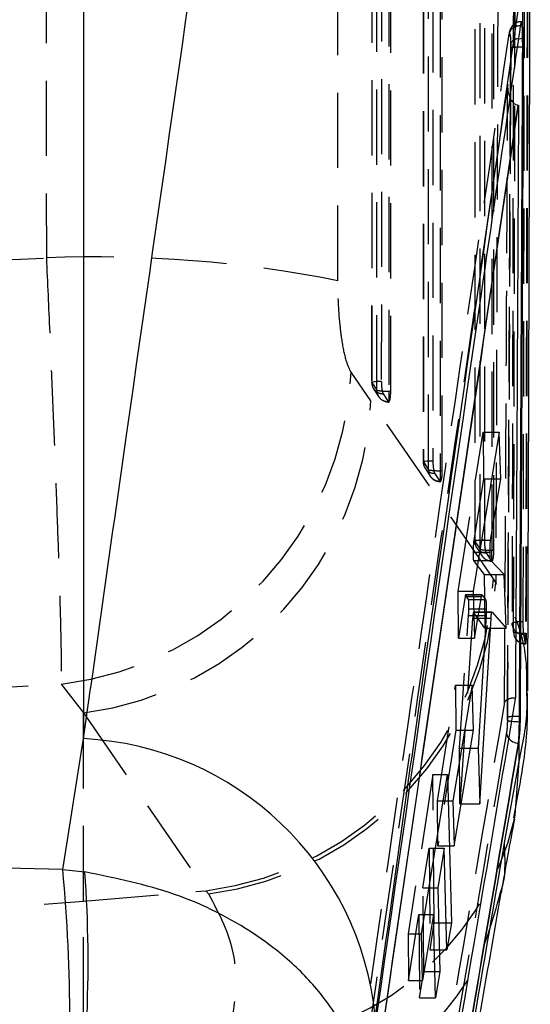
# Model space of a CAD drawing. Extents: x 42 to 518, y 34 to 408.
# Tile 13 of 14: x 505 to 518, y 347 to 371. Entities that reach past the tile are written whole.
import ezdxf

# ---------------------------------------------------------------- set-up
doc = ezdxf.new("R2010")
doc.units = 0
doc.header["$LTSCALE"] = 1.5
doc.linetypes.add('HIDDEN', pattern=[1.905, 1.27, -0.635])
doc.layers.get('0').update_dxf_attribs({"linetype": 'CONTINUOUS'})

msp = doc.modelspace()

# ---------------------------------------------------------------- linework, layer by layer
at = {"color": 7, "linetype": 'CONTINUOUS'}
for p, q in [((506.533407, 381.251891), (506.533407, 353.272786)), ((517.661028, 371.347484), (517.666724, 372.648229)), ((517.659232, 370.796343), (517.657943, 371.022512)), ((517.659232, 370.796343), (517.683342, 370.796343)), ((517.544465, 369.329837), (517.553779, 369.329249)), ((517.060079, 361.044129), (516.402774, 357.010168)), ((517.101403, 359.854815), (517.060079, 361.044129)), ((516.847013, 358.305474), (517.101403, 359.854815)), ((516.866289, 359.854815), (517.101403, 359.854815)), ((516.563913, 357.999099), (516.83099, 357.999099)), ((516.509043, 357.662355), (516.685227, 357.429114)), ((517.18734, 357.429114), (516.848492, 357.790125)), ((516.685227, 357.429114), (516.690459, 356.832636)), ((516.685227, 357.429114), (517.18734, 357.429114)), ((517.236402, 356.071872), (517.18734, 357.429114)), ((516.402774, 357.010168), (516.439397, 355.820758)), ((516.625047, 356.914823), (516.405711, 356.914823)), ((516.439397, 355.820758), (516.612776, 356.877973)), ((516.627543, 356.913266), (516.719489, 356.795428)), ((516.731493, 356.393446), (516.527482, 353.028772)), ((516.880134, 356.476208), (516.735006, 356.476208)), ((516.882403, 356.474956), (517.236402, 356.071872)), ((516.573183, 351.616596), (516.856337, 356.323843)), ((516.375743, 354.625923), (515.893043, 351.692473)), ((516.410938, 353.488815), (516.375743, 354.625923)), ((517.574959, 353.702938), (517.576011, 353.835938)), ((517.601816, 353.835938), (517.576011, 353.835938)), ((515.92454, 350.555291), (516.410938, 353.488815)), ((516.188631, 353.488815), (516.410938, 353.488815)), ((506.006395, 349.95756), (506.533407, 353.272786)), ((517.552594, 353.158032), (517.561646, 353.158032)), ((517.561646, 353.158032), (517.573644, 353.244958)), ((517.570729, 352.694561), (517.573644, 353.244958)), ((516.527482, 353.028772), (516.573183, 351.616596)), ((517.199537, 350.628761), (517.570729, 352.694561)), ((515.097115, 348.329474), (515.753061, 352.36415)), ((515.753061, 352.36415), (515.854382, 348.602799)), ((515.893043, 351.692473), (515.92454, 350.555291)), ((515.449127, 350.49468), (515.672862, 350.49468)), ((515.672862, 350.49468), (515.507957, 349.490089)), ((515.740612, 347.922796), (515.672862, 350.49468)), ((506.006395, 349.95756), (506.565791, 349.893746)), ((515.285804, 349.490089), (515.507957, 349.490089)), ((515.507957, 349.490089), (515.560903, 347.373364)), ((515.397783, 348.818635), (515.122508, 347.140004)), ((515.176642, 348.818635), (515.397783, 348.818635)), ((515.448916, 346.70191), (515.397783, 348.818635)), ((515.722699, 348.602799), (515.854382, 348.602799)), ((515.854382, 348.602799), (515.740612, 347.922796)), ((515.122508, 347.140004), (515.097115, 348.329474)), ((515.432696, 347.373364), (515.560903, 347.373364)), ((515.560903, 347.373364), (515.448916, 346.70191))]:
    msp.add_line(p, q, dxfattribs=at)
at = {"color": 7, "linetype": 'HIDDEN'}
for p, q in [((513.834716, 378.536453), (513.832322, 362.306883)), ((514.315705, 362.081048), (514.317906, 378.43178)), ((512.979351, 364.879285), (512.977035, 377.942761)), ((515.139716, 377.751095), (515.138739, 360.290517)), ((515.622105, 360.064713), (515.622947, 377.646451)), ((516.444912, 376.965751), (516.445024, 358.274159)), ((516.928388, 358.048377), (516.928174, 376.861123)), ((517.348839, 369.63093), (517.354559, 370.901902)), ((517.354559, 370.901902), (517.355837, 370.772657)), ((517.355837, 370.772657), (517.350534, 369.642508)), ((513.814653, 361.831633), (513.312113, 362.56401)), ((513.83715, 362.301988), (513.965743, 362.103527)), ((513.881113, 362.141242), (514.009721, 361.942788)), ((514.121771, 362.013755), (514.250366, 361.815294)), ((514.265331, 362.081048), (514.265331, 361.803879)), ((514.265331, 362.081048), (514.315705, 362.081048)), ((516.915485, 357.322653), (513.814653, 361.831633)), ((514.250366, 361.815294), (514.265331, 361.803879)), ((516.021533, 357.010168), (516.65351, 361.044129)), ((516.65351, 361.044129), (516.663945, 359.854815)), ((516.65351, 361.044129), (517.060079, 361.044129)), ((515.143574, 360.28563), (515.27215, 360.087169)), ((515.187572, 360.124928), (515.316155, 359.926475)), ((515.428228, 359.997419), (515.556806, 359.798958)), ((515.57174, 360.064713), (515.57174, 359.787544)), ((515.57174, 360.064713), (515.622105, 360.064713)), ((516.663945, 359.854815), (516.421221, 358.305474)), ((516.663945, 359.854815), (516.866289, 359.854815)), ((515.556806, 359.798958), (515.57174, 359.787544)), ((516.421221, 358.305474), (516.613836, 358.305474)), ((516.449871, 358.269272), (516.578438, 358.070818)), ((516.493835, 358.1086), (516.622393, 357.910139)), ((516.401921, 357.999099), (516.563913, 357.999099)), ((516.734546, 357.981083), (516.863115, 357.782622)), ((516.878029, 357.771208), (516.878029, 358.048377)), ((516.878029, 358.048377), (516.928388, 358.048377)), ((516.412527, 357.790125), (516.509043, 357.662355)), ((516.412527, 357.790125), (516.529862, 357.790125)), ((516.863115, 357.782622), (516.878029, 357.771208)), ((516.977389, 357.231726), (516.915485, 357.322653)), ((516.021533, 357.010168), (516.402774, 357.010168)), ((516.031968, 355.820758), (516.021533, 357.010168)), ((516.19759, 356.877973), (516.031968, 355.820758)), ((516.19759, 356.877973), (516.406845, 356.877973)), ((516.405711, 356.914823), (516.208641, 356.914823)), ((516.285747, 356.795428), (516.210687, 356.913266)), ((516.210687, 356.913266), (516.627543, 356.913266)), ((516.285747, 356.795428), (516.719489, 356.795428)), ((516.690459, 356.832636), (516.697135, 356.071872)), ((516.05646, 353.028772), (516.288243, 356.393446)), ((516.288243, 356.393446), (516.731493, 356.393446)), ((516.295606, 356.562917), (516.736493, 356.562917)), ((516.735006, 356.476208), (516.413365, 356.476208)), ((516.697135, 356.071872), (516.415291, 356.474956)), ((516.415291, 356.474956), (516.882403, 356.474956)), ((516.390776, 356.323843), (516.068846, 351.616596)), ((516.390776, 356.323843), (516.727273, 356.323843)), ((516.697135, 356.071872), (517.236402, 356.071872)), ((517.428272, 355.974903), (517.431263, 355.930371)), ((517.732404, 355.670993), (517.732404, 355.948043)), ((517.732404, 355.948043), (517.746126, 355.948043)), ((516.031968, 355.820758), (516.439397, 355.820758)), ((517.732404, 355.670993), (517.72783, 355.686394)), ((505.966284, 354.654347), (506.533407, 353.926746)), ((515.497659, 351.692473), (515.957223, 354.625923)), ((515.957223, 354.625923), (515.967198, 353.488815)), ((515.957223, 354.625923), (516.375743, 354.625923)), ((506.533407, 353.926746), (509.634105, 349.416328)), ((506.533407, 349.155558), (506.533407, 353.926746)), ((517.27278, 353.812655), (517.271731, 353.736659)), ((515.967198, 353.488815), (515.507635, 350.555291)), ((515.967198, 353.488815), (516.188631, 353.488815)), ((516.068846, 351.616596), (516.05646, 353.028772)), ((516.05646, 353.028772), (516.527482, 353.028772)), ((515.385888, 352.36415), (514.753911, 348.329474)), ((515.418852, 348.602799), (515.385888, 352.36415)), ((515.385888, 352.36415), (515.753061, 352.36415)), ((515.507635, 350.555291), (515.497659, 351.692473)), ((515.497659, 351.692473), (515.893043, 351.692473)), ((516.068846, 351.616596), (516.573183, 351.616596)), ((517.437816, 351.263372), (517.537462, 351.8294)), ((515.132444, 349.490089), (515.289799, 350.49468)), ((515.289799, 350.49468), (515.312338, 347.922796)), ((515.289799, 350.49468), (515.449127, 350.49468)), ((515.507635, 350.555291), (515.92454, 350.555291)), ((506.533407, 349.155558), (509.634105, 349.416328)), ((509.634105, 349.416328), (509.696005, 349.336815)), ((515.150995, 347.373364), (515.132444, 349.490089)), ((515.132444, 349.490089), (515.285804, 349.490089)), ((506.533407, 343.477716), (506.533407, 349.155558)), ((514.764335, 347.140004), (515.02727, 348.818635)), ((515.02727, 348.818635), (515.045821, 346.70191)), ((515.02727, 348.818635), (515.176642, 348.818635)), ((515.312338, 347.922796), (515.418852, 348.602799)), ((515.418852, 348.602799), (515.722699, 348.602799)), ((514.753911, 348.329474), (515.097115, 348.329474)), ((514.753911, 348.329474), (514.764335, 347.140004)), ((515.312338, 347.922796), (515.740612, 347.922796)), ((515.045821, 346.70191), (515.150995, 347.373364)), ((515.150995, 347.373364), (515.432696, 347.373364)), ((514.764335, 347.140004), (515.122508, 347.140004)), ((515.045821, 346.70191), (515.448916, 346.70191))]:
    msp.add_line(p, q, dxfattribs=at)
at = {"color": 8, "linetype": 'CONTINUOUS'}
for p, q in [((517.348234, 369.496485), (517.348839, 369.63093)), ((517.350534, 369.642508), (517.349828, 369.492111)), ((516.613836, 358.305474), (516.847013, 358.305474)), ((516.529862, 357.790125), (516.848492, 357.790125)), ((516.406845, 356.877973), (516.612776, 356.877973)), ((516.727273, 356.323843), (516.856337, 356.323843))]:
    msp.add_line(p, q, dxfattribs=at)
at = {"color": 7, "linetype": 'HIDDEN', "flags": 128}
for points in [[(514.079945, 378.563223), (514.079851, 377.956678), (514.079473, 375.530509), (514.077972, 365.825829), (514.077434, 362.333645)], [(505.587563, 378.520017), (505.589135, 371.935447), (505.590693, 365.456281)], [(513.83956, 378.531565), (513.839469, 377.925028), (513.839106, 375.498859), (513.837665, 365.794172), (513.83715, 362.301988)], [(513.965743, 362.103527), (513.965826, 362.710071), (513.966156, 365.136241), (513.967491, 374.840928), (513.967991, 378.454273)], [(514.267592, 378.43178), (514.266451, 370.221627), (514.265331, 362.081048)], [(515.144569, 377.746214), (515.144534, 377.13967), (515.144393, 374.7135), (515.143839, 365.008821), (515.143574, 360.28563)], [(515.27215, 360.087169), (515.27218, 360.693713), (515.272298, 363.119883), (515.27278, 372.824562), (515.273025, 377.668915)], [(515.384941, 377.777887), (515.384902, 377.171343), (515.384752, 374.745173), (515.384159, 365.040493), (515.383875, 360.31731)], [(515.572624, 377.646451), (515.572175, 368.820814), (515.57174, 360.064713)], [(516.449778, 376.960864), (516.449779, 376.354319), (516.449791, 373.92815), (516.449837, 364.22347), (516.449871, 358.269272)], [(516.578438, 358.070818), (516.578432, 358.677355), (516.578404, 361.103525), (516.578306, 370.808204), (516.578248, 376.883564)], [(516.690141, 376.992558), (516.690143, 376.386014), (516.690144, 373.959844), (516.690165, 364.255165), (516.690182, 358.300966)], [(516.877847, 376.861123), (516.877933, 367.419993), (516.878029, 358.048377)], [(513.83715, 362.301988), (513.83227, 362.307278), (513.838851, 362.312545), (513.856647, 362.317597), (513.884987, 362.322246), (513.922805, 362.326314), (513.968676, 362.329652), (514.020874, 362.332125), (514.077434, 362.333645)], [(515.143574, 360.28563), (515.138696, 360.290912), (515.14528, 360.29618), (515.163078, 360.301239), (515.19142, 360.305888), (515.22924, 360.309956), (515.275113, 360.313301), (515.327314, 360.315775), (515.383875, 360.31731)], [(516.690182, 358.300966), (516.633621, 358.299439), (516.58142, 358.296951), (516.535545, 358.293613), (516.497724, 358.289537), (516.46938, 358.284881), (516.451581, 358.279829), (516.444994, 358.274554), (516.449871, 358.269272)], [(517.394567, 356.14459), (517.394502, 356.144925), (517.389659, 356.201229)], [(517.392576, 356.156101), (517.393265, 356.151809), (517.394567, 356.14459)]]:
    msp.add_lwpolyline(points, dxfattribs=at)
at = {"color": 8, "linetype": 'CONTINUOUS', "flags": 128}
for points in [[(517.549627, 371.012044), (517.601632, 371.019152), (517.657943, 371.022512)], [(517.452527, 351.238598), (517.470505, 351.333519), (517.570729, 352.694561)]]:
    msp.add_lwpolyline(points, dxfattribs=at)
at = {"color": 7, "linetype": 'HIDDEN'}
for centre, radius, start, end in [((517.573144, 371.069007), 0.266427, 84.4840344, 177.6605616), ((517.569219, 370.749538), 0.263237, 94.2682807, 144.632935), ((517.505551, 370.255682), 0.538217, 88.8317675, 106.1507389), ((506.853462, 334.030667), 31.450974, 78.7683713, 92.3010654), ((504.949075, 362.96497), 8.372644, 276.9782202, 357.2550957), ((514.136738, 362.306835), 0.3045, 179.9915238, 212.9419287), ((514.116163, 362.29286), 0.279162, 178.1262604, 271.1510978), ((514.244758, 362.094402), 0.279165, 178.1268993, 271.1510214), ((514.207876, 363.322965), 1.243245, 258.7693631, 272.6487879), ((514.26533, 362.108378), 0.3045, 212.9414834, 270.0007116), ((505.453024, 362.227741), 8.371007, 277.4154207, 357.2878051), ((515.443164, 360.290499), 0.3045, 179.996781, 212.9385157), ((515.422587, 360.276523), 0.279161, 178.1306306, 271.1577316), ((515.551176, 360.078076), 0.279175, 178.1334995, 271.155425), ((515.514102, 361.305421), 1.242047, 258.7669075, 272.6597983), ((515.57174, 360.092042), 0.3045, 212.9382805, 270.0064183), ((516.749462, 358.274163), 0.3045, 180.0003338, 212.9366227), ((516.728884, 358.260187), 0.279161, 178.1350968, 271.1622072), ((516.857466, 358.061741), 0.279176, 178.1367674, 271.1594303), ((516.820365, 359.289555), 1.242517, 258.7723934, 272.6600332), ((516.878029, 358.075706), 0.3045, 212.9364837, 270.0102879), ((508.553971, 357.717164), 8.370816, 277.4138693, 357.2986912), ((508.613812, 357.640132), 8.373542, 277.4256539, 357.2043825), ((517.597464, 355.556087), 0.677783, 83.6159636, 107.8541036), ((517.680117, 356.204907), 0.291851, 191.9274727, 271.521654), ((517.664308, 356.912276), 0.966635, 255.8664197, 274.0396662), ((517.732405, 355.975467), 0.3045, 188.5165244, 270.0734305), ((517.720244, 355.979408), 0.293112, 189.6308191, 271.4829138), ((517.384401, 354.015691), 0.300921, 248.011754, 267.5187344), ((517.385647, 353.478896), 0.352326, 89.3421221, 108.6840287), ((517.498752, 353.437458), 0.249679, 182.7879091, 216.1258025), ((510.279384, 352.923898), 7.368461, 269.3258784, 346.778392), ((500.323299, 423.004775), 74.109867, 265.19320808, 274.80679192)]:
    msp.add_arc(centre, radius, start, end, dxfattribs=at)
at = {"color": 8, "linetype": 'CONTINUOUS'}
for centre, radius, start, end in [((517.64162, 367.793989), 3.002406, 89.6638941, 92.3879334), ((517.618536, 356.151918), 2.449368, 264.2085031, 268.9805869), ((517.552166, 351.108183), 2.727859, 89.499143, 93.414593), ((517.560906, 353.487086), 0.329159, 216.7249378, 268.5529966)]:
    msp.add_arc(centre, radius, start, end, dxfattribs=at)
at = {"color": 7, "linetype": 'CONTINUOUS'}
for centre, radius, start, end in [((506.142673, 345.46531), 7.817247, 5.6620826, 87.1349558), ((464.482013, 346.097523), 41.703407, 354.6891416, 5.3108584), ((475.278393, 347.614977), 31.370273, 350.1141049, 4.1656945)]:
    msp.add_arc(centre, radius, start, end, dxfattribs=at)
at = {"color": 7, "linetype": 'HIDDEN'}
for centre, major_axis, ratio, start_param, end_param in [((500.323299, 409.142533), (71.253, 0), 0.614796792, 4.638265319, 4.786381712), ((516.199677, 356.639623), (0.009011, 0.2752), 0.071538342, 6.179020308, 6.809008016), ((516.274354, 356.518189), (0.009168, 0.279996), 0.071538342, 4.252977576, 4.87515961), ((500.323299, 409.142533), (71.253, 0), 0.767123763, 4.632821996, 4.791668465)]:
    msp.add_ellipse(centre, major_axis=major_axis, ratio=ratio, start_param=start_param, end_param=end_param, dxfattribs=at)
at = {"color": 7, "linetype": 'CONTINUOUS'}
msp.add_ellipse((500.323299, 324.112558), major_axis=(71.253, 0), ratio=0.36388089, start_param=1.49095213, end_param=1.651198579, dxfattribs=at)
for points, knots in [([(506.533407, 353.272786), (506.898871, 355.855911), (508.137373, 364.609716), (509.396353, 373.361151), (510.283825, 379.530159)], [0, 0, 0, 0, 0.295086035, 1, 1, 1, 1]), ([(517.78841, 354.48434), (517.790885, 355.161758), (517.815563, 361.917691), (517.834611, 368.676926), (517.85175, 374.758412)], [0, 0, 0, 0, 0.10027009, 1, 1, 1, 1]), ([(517.666724, 372.648229), (516.780631, 366.451795), (515.52366, 357.66181), (514.286742, 348.839621), (513.92178, 346.236569)], [0, 0, 0, 0, 0.704942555, 1, 1, 1, 1]), ([(517.598754, 371.3342), (517.582936, 371.22645), (517.503845, 370.687697), (517.171861, 368.424954), (515.876215, 359.583894), (514.664103, 351.170221), (513.700481, 344.481402)], [0, 0, 0, 0, 0.012041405, 0.060207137, 0.252870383, 1, 1, 1, 1]), ([(517.625917, 371.43935), (517.619031, 371.424328), (517.609655, 371.403877), (517.601041, 371.348816), (517.598754, 371.3342)], [0, 0, 0, 0, 0.734540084, 1, 1, 1, 1]), ([(517.661028, 371.347484), (517.660183, 371.353498), (517.653914, 371.3981), (517.642212, 371.445316), (517.630678, 371.441093), (517.625917, 371.43935)], [0, 0, 0, 0, 0.083831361, 0.621820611, 1, 1, 1, 1]), ([(517.657943, 371.022512), (517.656499, 371.09222), (517.653612, 371.231577), (517.645002, 371.37461), (517.635368, 371.445215), (517.628701, 371.441078), (517.625917, 371.43935)], [0, 0, 0, 0, 0.268991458, 0.537753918, 0.806988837, 1, 1, 1, 1]), ([(517.683342, 370.796343), (517.683055, 370.874757), (517.68248, 371.031584), (517.67426, 371.22502), (517.665186, 371.309002), (517.661028, 371.347484)], [0, 0, 0, 0, 0.351399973, 0.702798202, 1, 1, 1, 1]), ([(517.576011, 353.835938), (517.590749, 356.662666), (517.620224, 362.316121), (517.64623, 367.969603), (517.659232, 370.796343)], [0, 0, 0, 0, 0.50000012, 1, 1, 1, 1]), ([(517.601816, 353.835938), (517.616257, 356.662666), (517.64514, 362.316121), (517.670608, 367.969603), (517.683342, 370.796343)], [0, 0, 0, 0, 0.500000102, 1, 1, 1, 1]), ([(513.781207, 343.621959), (514.403448, 347.902913), (515.649127, 356.473059), (516.911265, 365.043556), (517.544401, 369.3294), (517.544465, 369.329837)], [0, 0, 0, 0, 0.499493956, 0.999948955, 1, 1, 1, 1]), ([(513.783339, 343.621959), (514.411398, 347.933257), (515.659996, 356.504232), (516.925058, 365.071443), (517.553779, 369.329249)], [0, 0, 0, 0, 0.5030113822, 1, 1, 1, 1]), ([(517.33462, 369.533819), (517.341675, 369.510363), (517.358935, 369.452974), (517.414753, 369.387565), (517.48124, 369.340914), (517.525103, 369.333229), (517.544465, 369.329837)], [0, 0, 0, 0, 0.2447160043, 0.5987403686, 0.822878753, 1, 1, 1, 1]), ([(517.553779, 369.329249), (517.553749, 369.323321), (517.549653, 368.508647), (517.529601, 364.459344), (517.503028, 359.458826), (517.479246, 355.267121), (517.473817, 354.310197)], [0, 0, 0, 0, 0.0011840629, 0.1627186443, 0.8088572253, 1, 1, 1, 1]), ([(516.83099, 357.999099), (516.831095, 358.029921), (516.831305, 358.091564), (516.835011, 358.182708), (516.840399, 358.257815), (516.844937, 358.290517), (516.847013, 358.305474)], [0, 0, 0, 0, 0.259856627, 0.51971196, 0.78031706, 1, 1, 1, 1]), ([(516.848492, 357.790125), (516.845941, 357.796063), (516.840838, 357.807941), (516.835045, 357.863402), (516.831751, 357.930567), (516.831206, 357.979692), (516.83099, 357.999099)], [0, 0, 0, 0, 0.274348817, 0.548769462, 0.821743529, 1, 1, 1, 1]), ([(516.612776, 356.877973), (516.615418, 356.891244), (516.620339, 356.915954), (516.625263, 356.914116), (516.627543, 356.913266)], [0, 0, 0, 0, 0.53711227, 1, 1, 1, 1]), ([(516.719489, 356.795428), (516.722028, 356.788696), (516.727108, 356.775233), (516.732769, 356.717373), (516.736119, 356.643963), (516.736377, 356.588121), (516.736493, 356.562917)], [0, 0, 0, 0, 0.262231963, 0.524509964, 0.785397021, 1, 1, 1, 1]), ([(516.736493, 356.562917), (516.736171, 356.531236), (516.735575, 356.472587), (516.732779, 356.418374), (516.731493, 356.393446)], [0, 0, 0, 0, 0.540192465, 1, 1, 1, 1]), ([(516.856337, 356.323843), (516.858204, 356.350271), (516.861936, 356.403119), (516.869657, 356.455287), (516.87674, 356.477516), (516.880907, 356.475632), (516.882403, 356.474956)], [0, 0, 0, 0, 0.280356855, 0.560625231, 0.842288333, 1, 1, 1, 1]), ([(517.537462, 351.8294), (517.579591, 352.056505), (517.719113, 352.808613), (517.800758, 353.682693), (517.778386, 354.353774), (517.774739, 354.463187)], [0, 0, 0, 0, 0.265813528, 0.880297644, 1, 1, 1, 1]), ([(517.473817, 354.310197), (517.469273, 354.283253), (517.396075, 353.849181), (517.0481, 351.786848), (515.86423, 344.778558), (514.73007, 338.176197), (513.875709, 333.20265)], [0, 0, 0, 0, 0.003829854, 0.061699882, 0.293180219, 1, 1, 1, 1]), ([(517.552594, 353.158032), (517.556325, 353.205067), (517.563791, 353.299186), (517.571454, 353.498182), (517.57388, 353.639919), (517.574959, 353.702938)], [0, 0, 0, 0, 0.356837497, 0.714036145, 1, 1, 1, 1]), ([(517.573644, 353.244958), (517.579258, 353.304216), (517.590487, 353.422737), (517.599476, 353.637055), (517.601116, 353.776395), (517.601816, 353.835938)], [0, 0, 0, 0, 0.36412926, 0.728280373, 1, 1, 1, 1]), ([(513.806495, 331.375906), (514.438919, 335.006623), (515.703768, 342.268067), (516.936318, 349.52804), (517.552594, 353.158032)], [0, 0, 0, 0, 0.499999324, 1, 1, 1, 1]), ([(513.80793, 331.375906), (514.442052, 335.006602), (515.710296, 342.268007), (516.944529, 349.52802), (517.561646, 353.158032)], [0, 0, 0, 0, 0.499999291, 1, 1, 1, 1]), ([(517.123254, 349.367482), (517.176213, 349.686068), (517.289697, 350.368762), (517.401071, 350.932847), (517.460471, 351.233696)], [0, 0, 0, 0, 0.466660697, 1, 1, 1, 1]), ([(513.9134, 331.63152), (514.422704, 334.545178), (515.532534, 340.894352), (516.614233, 347.210899), (517.199537, 350.628761)], [0, 0, 0, 0, 0.458903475, 1, 1, 1, 1]), ([(517.098017, 349.379261), (517.109724, 349.410094), (517.238459, 349.74915), (517.208528, 350.183737), (517.200713, 350.570564), (517.199537, 350.628761)], [0, 0, 0, 0, 0.078327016, 0.861336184, 1, 1, 1, 1]), ([(513.623438, 344.097262), (513.623256, 344.101411), (513.603763, 344.546978), (513.416583, 345.420102), (512.774525, 346.575581), (511.902907, 347.542971), (510.679485, 348.499792), (508.913331, 349.412853), (507.341452, 349.734852), (506.565791, 349.893746)], [0, 0, 0, 0, 0.001591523, 0.170880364, 0.331878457, 0.459851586, 0.587799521, 0.796595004, 1, 1, 1, 1]), ([(513.817299, 330.498238), (514.556177, 334.675494), (515.670197, 340.973626), (516.748902, 347.258432), (517.112153, 349.374821)], [0, 0, 0, 0, 0.663253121, 1, 1, 1, 1])]:
    msp.add_open_spline(points, degree=3, knots=knots, dxfattribs=at)
at = {"color": 7, "linetype": 'HIDDEN'}
for points, knots in [([(517.043419, 377.412756), (517.034801, 374.587209), (517.014279, 367.859318), (516.990931, 361.1331), (516.977389, 357.231726)], [0, 0, 0, 0, 0.4199751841, 1, 1, 1, 1]), ([(517.672828, 356.229668), (517.673268, 356.431199), (517.675474, 357.441427), (517.68455, 361.686439), (517.697061, 367.932816), (517.706759, 373.370498), (517.710688, 375.573387)], [0, 0, 0, 0, 0.031255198, 0.15667523, 0.658356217, 1, 1, 1, 1]), ([(517.428976, 375.546557), (517.426694, 374.299221), (517.414898, 367.851347), (517.400177, 361.403485), (517.388303, 356.202957)], [0, 0, 0, 0, 0.193449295, 1, 1, 1, 1]), ([(517.429818, 375.54465), (517.429442, 375.342476), (517.427563, 374.331609), (517.419523, 370.085982), (517.408862, 364.828981), (517.396971, 359.39204), (517.391925, 357.189861), (517.389659, 356.201229)], [0, 0, 0, 0, 0.031355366, 0.156776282, 0.658460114, 0.846671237, 1, 1, 1, 1]), ([(517.428272, 355.974903), (517.428792, 356.177074), (517.431393, 357.187936), (517.442127, 361.433546), (517.454523, 366.688687), (517.466462, 372.125041), (517.471083, 374.326634), (517.473161, 375.316535)], [0, 0, 0, 0, 0.031357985, 0.1567905, 0.658520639, 0.84646071, 1, 1, 1, 1]), ([(517.777192, 375.290011), (517.770326, 372.066367), (517.763409, 368.818026), (517.748496, 362.370628), (517.740419, 359.146988), (517.732404, 355.948043)], [0, 0, 0, 0, 0.499999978, 0.50383039, 1, 1, 1, 1]), ([(517.792847, 375.290011), (517.785688, 372.066348), (517.771369, 365.619021), (517.75454, 359.171703), (517.746126, 355.948043)], [0, 0, 0, 0, 0.499999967, 1, 1, 1, 1]), ([(517.613115, 371.438404), (517.602814, 371.439073), (517.557741, 371.442001), (517.486938, 371.411992), (517.415594, 371.361578), (517.368648, 371.303757), (517.339929, 371.247904), (517.323458, 371.196369), (517.314093, 371.157261), (517.310633, 371.124136), (517.309172, 371.110146)], [0, 0, 0, 0, 0.055297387, 0.241953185, 0.394840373, 0.528158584, 0.647401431, 0.759281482, 0.898342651, 1, 1, 1, 1]), ([(513.400538, 344.233544), (514.04562, 348.708738), (515.33578, 357.659095), (516.649888, 366.606297), (517.306939, 371.079882)], [0, 0, 0, 0, 0.500001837, 1, 1, 1, 1]), ([(517.306939, 371.079882), (517.31097, 371.101665), (517.318751, 371.143715), (517.33098, 371.145508), (517.341605, 371.103723), (517.350225, 371.021266), (517.353114, 370.941691), (517.354559, 370.901902)], [0, 0, 0, 0, 0.212414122, 0.410057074, 0.607024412, 0.803503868, 1, 1, 1, 1]), ([(517.279947, 369.854671), (516.634596, 365.479637), (515.358116, 356.825984), (514.099784, 348.169578), (513.477628, 343.889599)], [0, 0, 0, 0, 0.505570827, 1, 1, 1, 1]), ([(517.198356, 354.148207), (517.212466, 356.715031), (517.241246, 361.950504), (517.266881, 367.186007), (517.279947, 369.854671)], [0, 0, 0, 0, 0.490275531, 1, 1, 1, 1]), ([(517.279947, 369.854671), (517.279889, 369.853561), (517.276179, 369.783437), (517.277066, 369.671201), (517.319283, 369.570429), (517.33462, 369.533819)], [0, 0, 0, 0, 0.010136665, 0.640387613, 1, 1, 1, 1]), ([(517.271731, 353.736659), (517.295035, 358.322056), (517.321733, 363.575327), (517.345245, 368.828609), (517.348234, 369.496485)], [0, 0, 0, 0, 0.872865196, 1, 1, 1, 1]), ([(517.349828, 369.492111), (517.338791, 367.092282), (517.314754, 361.865781), (517.287513, 356.63931), (517.27278, 353.812655)], [0, 0, 0, 0, 0.45916555, 1, 1, 1, 1]), ([(505.590693, 365.456281), (505.619216, 364.825903), (505.673322, 363.630091), (505.746229, 361.892957), (505.813102, 360.221613), (505.871341, 358.664262), (505.918343, 357.278866), (505.950891, 356.142671), (505.969539, 355.227914), (505.967369, 354.845537), (505.966284, 354.654347)], [0, 0, 0, 0, 0.132849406, 0.25201222, 0.371175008, 0.506324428, 0.628858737, 0.751395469, 0.875696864, 1, 1, 1, 1]), ([(513.312113, 362.56401), (513.310905, 362.565793), (513.265248, 362.633228), (513.17727, 362.851397), (513.085735, 363.306925), (513.019353, 363.853769), (512.984612, 364.363816), (512.98074, 364.743188), (512.979351, 364.879285)], [0, 0, 0, 0, 0.0066582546, 0.2518126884, 0.4971829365, 0.6319872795, 0.8679784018, 1, 1, 1, 1]), ([(514.077434, 362.333645), (514.077439, 362.330813), (514.077495, 362.294023), (514.080051, 362.221863), (514.089514, 362.127926), (514.103761, 362.054153), (514.115523, 362.023409), (514.121646, 362.013948), (514.121771, 362.013755)], [0, 0, 0, 0, 0.0203216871, 0.2639748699, 0.5076338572, 0.751303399, 0.9949302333, 1, 1, 1, 1]), ([(514.265331, 361.803879), (514.271539, 361.807348), (514.283955, 361.814286), (514.299755, 361.86809), (514.310941, 361.946914), (514.315318, 362.023565), (514.315626, 362.069243), (514.315705, 362.081048)], [0, 0, 0, 0, 0.232217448, 0.464463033, 0.694598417, 0.921065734, 1, 1, 1, 1]), ([(515.383875, 360.31731), (515.38388, 360.314525), (515.383938, 360.277779), (515.38649, 360.205664), (515.395953, 360.111724), (515.410196, 360.037861), (515.421964, 360.007184), (515.428094, 359.997627), (515.428228, 359.997419)], [0, 0, 0, 0, 0.019982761, 0.263644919, 0.507293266, 0.750953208, 0.994588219, 1, 1, 1, 1]), ([(515.57174, 359.787544), (515.577947, 359.790997), (515.590364, 359.797905), (515.606155, 359.851647), (515.617341, 359.930446), (515.621721, 360.007131), (515.622026, 360.052857), (515.622105, 360.064713)], [0, 0, 0, 0, 0.232092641, 0.46430243, 0.694346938, 0.92074967, 1, 1, 1, 1]), ([(516.421221, 358.305474), (516.418789, 358.287046), (516.413923, 358.250183), (516.407804, 358.166801), (516.403587, 358.079524), (516.402433, 358.023836), (516.401921, 357.999099)], [0, 0, 0, 0, 0.263707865, 0.527504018, 0.790110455, 1, 1, 1, 1]), ([(516.690182, 358.300966), (516.690784, 358.266574), (516.691987, 358.197789), (516.701378, 358.10236), (516.715185, 358.026669), (516.727332, 357.9927), (516.733924, 357.982085), (516.734546, 357.981083)], [0, 0, 0, 0, 0.243659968, 0.487316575, 0.7309745, 0.974610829, 1, 1, 1, 1]), ([(516.401921, 357.999099), (516.401705, 357.969795), (516.401274, 357.911193), (516.403749, 357.842912), (516.407706, 357.801862), (516.411129, 357.793529), (516.412527, 357.790125)], [0, 0, 0, 0, 0.270684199, 0.541312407, 0.812648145, 1, 1, 1, 1]), ([(516.878029, 357.771208), (516.884235, 357.774648), (516.896649, 357.781528), (516.91244, 357.835245), (516.923623, 357.914018), (516.928008, 357.990725), (516.92831, 358.036486), (516.928388, 358.048377)], [0, 0, 0, 0, 0.232052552, 0.464201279, 0.694195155, 0.920536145, 1, 1, 1, 1]), ([(517.762274, 354.484407), (517.764915, 354.735723), (517.771934, 355.403695), (517.532207, 356.333836), (517.162327, 356.932431), (516.977389, 357.231726)], [0, 0, 0, 0, 0.231710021, 0.615858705, 1, 1, 1, 1]), ([(516.295606, 356.562917), (516.296023, 356.593253), (516.296856, 356.653923), (516.294944, 356.727962), (516.291173, 356.778512), (516.287464, 356.790075), (516.285747, 356.795428)], [0, 0, 0, 0, 0.258711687, 0.517426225, 0.776620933, 1, 1, 1, 1]), ([(516.413365, 356.473026), (516.411737, 356.47271), (516.40785, 356.471954), (516.400994, 356.43431), (516.394941, 356.380438), (516.391861, 356.338586), (516.390776, 356.323843)], [0, 0, 0, 0, 0.220685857, 0.526963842, 0.833361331, 1, 1, 1, 1]), ([(517.389659, 356.201229), (517.397728, 356.157824), (517.411748, 356.082402), (517.423348, 356.006938), (517.428272, 355.974903)], [0, 0, 0, 0, 0.5754946, 1, 1, 1, 1]), ([(517.687867, 355.91316), (517.687615, 355.914483), (517.685252, 355.9269), (517.680929, 355.964397), (517.676112, 356.043523), (517.673171, 356.136422), (517.672936, 356.200199), (517.672828, 356.229668)], [0, 0, 0, 0, 0.029976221, 0.281323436, 0.53271727, 0.784087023, 1, 1, 1, 1]), ([(517.72783, 355.686394), (517.717481, 355.749642), (517.705112, 355.82524), (517.690288, 355.900814), (517.687867, 355.91316)], [0, 0, 0, 0, 0.83664565, 1, 1, 1, 1]), ([(517.746126, 355.948043), (517.74589, 355.914272), (517.745418, 355.846731), (517.742882, 355.760651), (517.739225, 355.698915), (517.735484, 355.672959), (517.733118, 355.671449), (517.732404, 355.670993)], [0, 0, 0, 0, 0.225500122, 0.450996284, 0.676571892, 0.902375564, 1, 1, 1, 1]), ([(513.576313, 332.950124), (514.182765, 336.462538), (515.40281, 343.528721), (516.59751, 350.594594), (517.198356, 354.148207)], [0, 0, 0, 0, 0.497073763, 1, 1, 1, 1]), ([(517.198356, 354.148207), (517.198268, 354.148773), (517.197677, 354.152594), (517.195707, 354.17553), (517.20679, 354.214149), (517.25201, 354.258252), (517.316501, 354.289201), (517.392184, 354.307694), (517.447824, 354.3094), (517.473817, 354.310197)], [0, 0, 0, 0, 0.007084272, 0.047796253, 0.287828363, 0.495438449, 0.676732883, 0.848986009, 1, 1, 1, 1]), ([(517.271731, 353.736659), (517.270653, 353.700644), (517.268227, 353.619615), (517.260563, 353.505915), (517.2531, 353.452181), (517.249368, 353.425314)], [0, 0, 0, 0, 0.2857332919, 0.6428711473, 1, 1, 1, 1]), ([(517.249368, 353.425314), (516.633274, 349.796112), (515.487028, 343.043969), (514.310747, 336.291807), (513.766704, 333.168858)], [0, 0, 0, 0, 0.537488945, 1, 1, 1, 1]), ([(509.824047, 343.727553), (510.72341, 343.835291), (512.522138, 344.050769), (514.796692, 345.344731), (516.483408, 347.15308), (516.896089, 348.647854), (517.098017, 349.379261)], [0, 0, 0, 0, 0.2526437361, 0.5052879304, 0.7579328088, 1, 1, 1, 1]), ([(509.696005, 349.336815), (509.966188, 348.83886), (510.376176, 348.08324), (510.400923, 346.729316), (510.262104, 345.947083), (510.192692, 345.555947)], [0, 0, 0, 0, 0.491415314, 0.745694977, 1, 1, 1, 1])]:
    msp.add_open_spline(points, degree=3, knots=knots, dxfattribs=at)
at = {"color": 8, "linetype": 'CONTINUOUS'}
msp.add_open_spline([(517.570729, 352.694561), (517.664323, 353.155233), (517.79363, 353.791678), (517.769059, 354.334492), (517.762274, 354.484407)], degree=3, knots=[0, 0, 0, 0, 0.723820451, 1, 1, 1, 1], dxfattribs=at)

doc.saveas('drawing.dxf')
